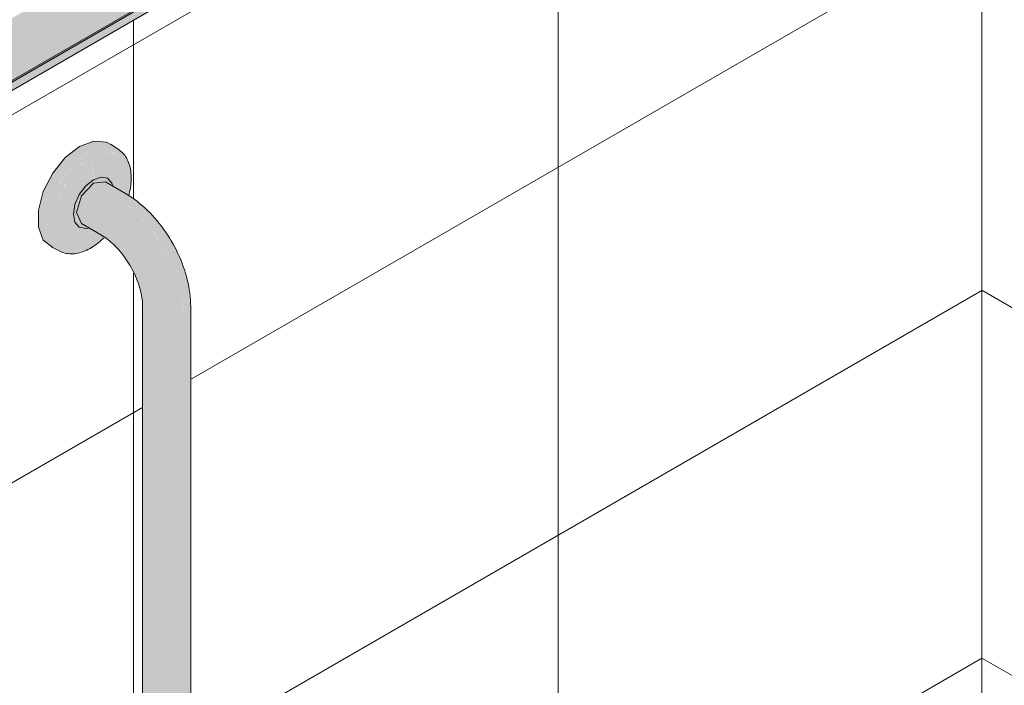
# Model space of a CAD drawing. Header units: metres. Extents: x -5.4 to 6.1, y -8 to 2.6.
# Tile 17 of 81: x 3.39 to 4.046, y -5.578 to -5.135. Entities that reach past the tile are written whole.
import ezdxf

# ---------------------------------------------------------------- set-up
doc = ezdxf.new("R2010")
doc.units = ezdxf.units.M
for name, color, linetype, lineweight in [('A-GLAZ', 7, 'Continuous', 5), ('A-WALL-PATT', 7, 'Continuous', 5), ('I-WALL', 7, 'Continuous', 5), ('P-SANR-FIXT', 7, 'Continuous', 5)]:
    doc.layers.add(name, color=color, linetype=linetype, lineweight=lineweight)

# ---------------------------------------------------------------- blocks, each defined once
blk = doc.blocks.new('JANELA MAXIM-AR_O_BANHEIRO0')
at = {"layer": 'A-GLAZ', "true_color": 0xfffffc}
h = blk.add_hatch(color=7, dxfattribs=at)
h.paths.add_polyline_path([(4.8213, -5.28905), (5.37637, -4.96859), (5.34032, -4.94786), (5.28559, -4.97946), (5.28559, -4.9917), (5.28347, -4.99293), (5.28135, -4.9917), (5.28135, -4.98191), (5.14417, -5.06111), (5.14417, -5.06977), (5.1495, -5.06666), (5.16712, -5.0511), (5.16783, -5.05134), (5.16904, -5.05235), (5.16892, -5.06452), (5.15912, -5.0746), (5.14719, -5.08387), (5.13332, -5.0922), (5.11773, -5.09945), (5.11239, -5.10109), (5.10652, -5.10194), (5.09874, -5.10167), (5.09805, -5.10157), (5.0701, -5.11771), (5.06586, -5.11526), (5.06586, -5.10632), (5.00275, -5.14276), (5.00275, -5.155), (5.00063, -5.15623), (4.9985, -5.155), (4.9985, -5.14521), (4.86133, -5.22441), (4.86133, -5.23665), (4.8592, -5.23788), (4.85708, -5.23665), (4.85708, -5.22686), (4.8213, -5.24751), (4.8213, -5.27401)])
h.paths.add_polyline_path([(5.10639, -5.08526), (5.11172, -5.08485), (5.11273, -5.08468), (5.12047, -5.08235), (5.1276, -5.07944), (5.13993, -5.07225), (5.13993, -5.06356), (5.10324, -5.08485), (5.10595, -5.0852)])
for points in [[(4.81642, -5.2985), (5.38211, -4.9719), (5.38211, -4.96635), (4.81642, -5.29295), (4.81642, -5.29728)], [(4.8213, -5.29013), (5.37723, -4.96917), (5.37637, -4.96859), (4.8213, -5.28905)]]:
    blk.add_hatch(color=7, dxfattribs=at).paths.add_polyline_path(points)
at = {"layer": 'A-GLAZ'}
for p, q in [((4.81642, -5.29295), (5.38211, -4.96635)), ((4.81642, -5.2985), (5.38211, -4.9719)), ((4.8213, -5.28905), (5.37637, -4.96859))]:
    blk.add_line(p, q, dxfattribs=at)
blk = doc.blocks.new('BARRA DE APOIO EM AÇO INOX 70cm - 2310_E_070_BR_Branco-2807629-ISO_BANHEIRO')
at = {"layer": 'P-SANR-FIXT', "true_color": 0xf4f4f4}
for points in [[(5.0503, -5.28847), (5.04592, -5.2844), (5.04316, -5.2783), (5.04222, -5.27059), (5.04341, -5.26093), (5.04613, -5.25206), (5.05054, -5.24303), (5.05602, -5.235), (5.06268, -5.22797), (5.06971, -5.22268), (5.06384, -5.21894), (5.05429, -5.22639), (5.04589, -5.23684), (5.03965, -5.24902), (5.03634, -5.26146), (5.03633, -5.27266), (5.03965, -5.28128), (5.04701, -5.28682), (5.04957, -5.2881)], [(5.04416, -5.27104), (5.04613, -5.2706), (5.04746, -5.26093), (5.0503, -5.25229), (5.0539, -5.24495), (5.06047, -5.23595), (5.06518, -5.23097), (5.07243, -5.22587), (5.07849, -5.22329), (5.08468, -5.22268), (5.09001, -5.22432), (5.09409, -5.22811), (5.09666, -5.23379), (5.09754, -5.24096), (5.09822, -5.23982), (5.09744, -5.23312), (5.09665, -5.23008), (5.09375, -5.22489), (5.0907, -5.22193), (5.08936, -5.22082), (5.08364, -5.21906), (5.07657, -5.21989), (5.06983, -5.22276), (5.06268, -5.22797), (5.05538, -5.23595), (5.04937, -5.24531), (5.04576, -5.25302), (5.04304, -5.26291), (5.04236, -5.27064), (5.04396, -5.27101)], [(5.06983, -5.22276), (5.07813, -5.2196), (5.08389, -5.21913), (5.08915, -5.22069), (5.0818, -5.21612), (5.07339, -5.21537), (5.06384, -5.21894), (5.06971, -5.22268)], [(5.05898, -5.28892), (5.06578, -5.28806), (5.07183, -5.28548), (5.07273, -5.2748), (5.06965, -5.27303), (5.06787, -5.27362), (5.06358, -5.27274), (5.06074, -5.26946), (5.05973, -5.26416), (5.06082, -5.25753), (5.06381, -5.25081), (5.0687, -5.24462), (5.07303, -5.24113), (5.07183, -5.22612), (5.06414, -5.23208), (5.05898, -5.23752), (5.05269, -5.24732), (5.04896, -5.25588), (5.04701, -5.26245), (5.04613, -5.27068), (5.04701, -5.27782), (5.04957, -5.28349), (5.05366, -5.28728)], [(5.06794, -5.27363), (5.06942, -5.27288), (5.06503, -5.27035), (5.06258, -5.26753), (5.06172, -5.26303), (5.06258, -5.25753), (5.0658, -5.25085), (5.0687, -5.24692), (5.0732, -5.24337), (5.07736, -5.24193), (5.08134, -5.24282), (5.08567, -5.24532), (5.08533, -5.24352), (5.08245, -5.2402), (5.07813, -5.23936), (5.07243, -5.24161), (5.06796, -5.24522), (5.06363, -5.25105), (5.06074, -5.25775), (5.05973, -5.26416), (5.06074, -5.26946), (5.0641, -5.27288), (5.06787, -5.27362)], [(5.07847, -5.27811), (5.07602, -5.27529), (5.07516, -5.27078), (5.07602, -5.26529), (5.07847, -5.25963), (5.08214, -5.25468), (5.08647, -5.25119), (5.07294, -5.2435), (5.06796, -5.24793), (5.06503, -5.25188), (5.06256, -5.2577), (5.06172, -5.26303), (5.06302, -5.26804), (5.06578, -5.27078), (5.07724, -5.2774)], [(5.08647, -5.25119), (5.0908, -5.24968), (5.09369, -5.24995), (5.08029, -5.24249), (5.07724, -5.24197), (5.0732, -5.24353), (5.08601, -5.25092)], [(5.12182, -5.33473), (5.12795, -5.33402), (5.13314, -5.33202), (5.13182, -5.31916), (5.12959, -5.30935), (5.12511, -5.29721), (5.11835, -5.28432), (5.11053, -5.27301), (5.10264, -5.26404), (5.09409, -5.25646), (5.08647, -5.25119), (5.08214, -5.25468), (5.07847, -5.25963), (5.07602, -5.26529), (5.07516, -5.27078), (5.07602, -5.27529), (5.07872, -5.2783), (5.08777, -5.28566), (5.0946, -5.29417), (5.09872, -5.30084), (5.10266, -5.30988), (5.10443, -5.31569), (5.10582, -5.32549), (5.10736, -5.32929), (5.11051, -5.33202), (5.1157, -5.33402), (5.11876, -5.33437)], [(5.13314, -5.33202), (5.13661, -5.32902), (5.13782, -5.32549), (5.13579, -5.30935), (5.13182, -5.29637), (5.12744, -5.28668), (5.12254, -5.27827), (5.11523, -5.2684), (5.10832, -5.26088), (5.09958, -5.25379), (5.09409, -5.25032), (5.0907, -5.24972), (5.08663, -5.2513), (5.09703, -5.25883), (5.10532, -5.26678), (5.11322, -5.2765), (5.1198, -5.28668), (5.12578, -5.29893), (5.12979, -5.31023), (5.13244, -5.32342), (5.13304, -5.3308)], [(5.12182, -5.82626), (5.12795, -5.82555), (5.13314, -5.82355), (5.13314, -5.33202), (5.12795, -5.33402), (5.12182, -5.33473), (5.1157, -5.33402), (5.11051, -5.33202), (5.10704, -5.32902), (5.10582, -5.32549), (5.10582, -5.81702), (5.10735, -5.82082), (5.11051, -5.82355), (5.1157, -5.82555), (5.11876, -5.82591)], [(5.13314, -5.82355), (5.13661, -5.82055), (5.13782, -5.81702), (5.13782, -5.32549), (5.13661, -5.32902), (5.13314, -5.33202), (5.13314, -5.82232)]]:
    blk.add_hatch(color=7, dxfattribs=at).paths.add_polyline_path(points)
h = blk.add_hatch(color=7, dxfattribs=at)
h.paths.add_polyline_path([(5.07183, -5.28548), (5.07962, -5.27943), (5.07986, -5.27918), (5.07724, -5.2774), (5.07277, -5.27482), (5.07213, -5.28208)])
h.paths.add_polyline_path([(5.09599, -5.25141), (5.09669, -5.24882), (5.09754, -5.24096), (5.09666, -5.23379), (5.09409, -5.22811), (5.09001, -5.22432), (5.08389, -5.22276), (5.07813, -5.22344), (5.07183, -5.22612), (5.0732, -5.24107), (5.07849, -5.23943), (5.08245, -5.2402), (5.08533, -5.24352), (5.08584, -5.24541), (5.09557, -5.25113)])
h = blk.add_hatch(color=7, dxfattribs=at)
h.paths.add_polyline_path([(5.06013, -5.29042), (5.06794, -5.28828), (5.07484, -5.28422), (5.08014, -5.27939), (5.07986, -5.27918), (5.07724, -5.28153), (5.07183, -5.28548), (5.0649, -5.28834), (5.05898, -5.28892), (5.05341, -5.28705), (5.04937, -5.28304), (5.0469, -5.27692), (5.04613, -5.27064), (5.04416, -5.27104), (5.04226, -5.27091), (5.04316, -5.2783), (5.04613, -5.2846), (5.0509, -5.28871), (5.05468, -5.28991), (5.05602, -5.29024), (5.05898, -5.29036)])
h.paths.add_polyline_path([(5.09639, -5.25167), (5.09758, -5.24705), (5.09805, -5.24043), (5.09754, -5.24096), (5.09629, -5.25039), (5.0962, -5.25154)])
at = {"layer": 'P-SANR-FIXT'}
for p, q in [((5.09007, -5.22126), (5.08431, -5.21743)), ((5.08103, -5.24264), (5.07303, -5.24343)), ((5.09447, -5.25039), (5.08103, -5.24264)), ((5.06503, -5.27035), (5.07847, -5.27811)), ((5.04484, -5.28579), (5.05104, -5.28886)), ((5.10582, -5.32549), (5.10582, -5.81702)), ((5.13782, -5.81702), (5.13782, -5.32549))]:
    blk.add_line(p, q, dxfattribs=at)
for points in [[(5.06384, -5.21894, 0), (5.05429, -5.22639, 0), (5.04589, -5.23684, 0), (5.03965, -5.24902, 0), (5.03634, -5.26146, 0), (5.03633, -5.27266, 0), (5.03965, -5.28128, 0), (5.04588, -5.28626, 0)], [(5.08509, -5.21799, 0), (5.0818, -5.21612, 0), (5.07339, -5.21537, 0), (5.06384, -5.21894, 0)], [(5.09007, -5.22126, 0), (5.09092, -5.22187, 0), (5.09172, -5.22254, 0), (5.09248, -5.22326, 0), (5.0932, -5.22403, 0), (5.09387, -5.22485, 0), (5.09449, -5.22572, 0), (5.09506, -5.22664, 0), (5.09559, -5.22759, 0), (5.09606, -5.22859, 0), (5.09649, -5.22962, 0), (5.09687, -5.23068, 0), (5.0972, -5.23178, 0), (5.09748, -5.23291, 0), (5.09772, -5.23407, 0), (5.09791, -5.23526, 0), (5.09806, -5.23647, 0), (5.09815, -5.2377, 0), (5.09821, -5.23896, 0), (5.09822, -5.23986, 0)], [(5.06962, -5.27332, 0), (5.06794, -5.27363, 0), (5.06362, -5.27279, 0), (5.06074, -5.26946, 0), (5.05973, -5.26416, 0), (5.06074, -5.2577, 0), (5.06363, -5.25105, 0), (5.06796, -5.24522, 0), (5.07303, -5.24113, 0)], [(5.07303, -5.24113, 0), (5.07813, -5.23936, 0), (5.08245, -5.2402, 0), (5.08533, -5.24352, 0), (5.0859, -5.24513, 0)], [(5.09653, -5.25177, 0), (5.09685, -5.25056, 0), (5.09716, -5.24918, 0), (5.09744, -5.24781, 0), (5.09768, -5.24645, 0), (5.09787, -5.2451, 0), (5.09803, -5.24376, 0), (5.09813, -5.24243, 0), (5.0982, -5.24112, 0), (5.09822, -5.23986, 0)], [(5.06503, -5.27035, 0), (5.06172, -5.26303, 0), (5.06503, -5.25188, 0), (5.07303, -5.24343, 0)], [(5.13782, -5.32549, 0), (5.13779, -5.3233, 0), (5.13768, -5.3211, 0), (5.13749, -5.31889, 0), (5.13724, -5.31667, 0), (5.13692, -5.31445, 0), (5.13653, -5.31223, 0), (5.13608, -5.31001, 0), (5.13557, -5.30779, 0), (5.13499, -5.30557, 0), (5.13435, -5.30335, 0), (5.13365, -5.30114, 0), (5.13289, -5.29894, 0), (5.13208, -5.29675, 0), (5.13121, -5.29457, 0), (5.13029, -5.29241, 0), (5.12931, -5.29026, 0), (5.12828, -5.28814, 0), (5.1272, -5.28603, 0), (5.12607, -5.28395, 0), (5.12489, -5.2819, 0), (5.12366, -5.27987, 0), (5.12239, -5.27787, 0), (5.12108, -5.27591, 0), (5.11972, -5.27398, 0), (5.11832, -5.27208, 0), (5.11688, -5.27023, 0), (5.1154, -5.26842, 0), (5.11388, -5.26665, 0), (5.11233, -5.26493, 0), (5.11074, -5.26326, 0), (5.10912, -5.26163, 0), (5.10746, -5.26006, 0), (5.10577, -5.25854, 0), (5.10404, -5.25708, 0), (5.10229, -5.25568, 0), (5.10051, -5.25433, 0), (5.09869, -5.25305, 0), (5.09685, -5.25184, 0), (5.09498, -5.25069, 0), (5.09447, -5.25039, 0)], [(5.05104, -5.28886, 0), (5.05199, -5.28929, 0), (5.05297, -5.28966, 0), (5.05397, -5.28996, 0), (5.055, -5.29019, 0), (5.05605, -5.29036, 0), (5.05711, -5.29046, 0), (5.05819, -5.2905, 0), (5.05928, -5.29048, 0), (5.06038, -5.29039, 0), (5.06149, -5.29025, 0), (5.0626, -5.29004, 0), (5.06372, -5.28978, 0), (5.06484, -5.28946, 0), (5.06596, -5.28909, 0), (5.06708, -5.28866, 0), (5.0682, -5.28818, 0), (5.06932, -5.28765, 0), (5.07043, -5.28707, 0), (5.07155, -5.28643, 0), (5.07265, -5.28576, 0), (5.07375, -5.28503, 0), (5.07484, -5.28426, 0), (5.07592, -5.28345, 0), (5.07699, -5.28259, 0), (5.07805, -5.28169, 0), (5.07909, -5.28075, 0), (5.08012, -5.27977, 0)], [(5.10582, -5.32549, 0), (5.10581, -5.32438, 0), (5.10575, -5.32323, 0), (5.10565, -5.32202, 0), (5.1055, -5.32078, 0), (5.10532, -5.31949, 0), (5.10509, -5.31817, 0), (5.10481, -5.31682, 0), (5.10449, -5.31544, 0), (5.10413, -5.31403, 0), (5.10372, -5.31261, 0), (5.10326, -5.31117, 0), (5.10276, -5.30972, 0), (5.10222, -5.30826, 0), (5.10164, -5.3068, 0), (5.10101, -5.30533, 0), (5.10035, -5.30387, 0), (5.09964, -5.30242, 0), (5.0989, -5.30097, 0), (5.09812, -5.29954, 0), (5.09731, -5.29813, 0), (5.09647, -5.29673, 0), (5.0956, -5.29536, 0), (5.0947, -5.29402, 0), (5.09377, -5.2927, 0), (5.09282, -5.29142, 0), (5.09185, -5.29017, 0), (5.09086, -5.28896, 0), (5.08986, -5.28779, 0), (5.08885, -5.28667, 0), (5.08782, -5.28559, 0), (5.08679, -5.28456, 0), (5.08575, -5.28358, 0), (5.08472, -5.28265, 0), (5.08369, -5.28177, 0), (5.08267, -5.28095, 0), (5.08165, -5.28019, 0), (5.08066, -5.27949, 0), (5.07968, -5.27884, 0), (5.07872, -5.27826, 0), (5.07847, -5.27811, 0)]]:
    blk.add_polyline3d(points, dxfattribs=at)

msp = doc.modelspace()

# ---------------------------------------------------------------- hatches: boundary and pattern name
at = {"layer": 'A-WALL-PATT', "true_color": 0x808080}
h = msp.add_hatch(dxfattribs=at)
h.set_pattern_fill('FP_20', color=8, style=0, pattern_type=2)
h.set_pattern_definition([(30, (2.61687, -7.111), (-3e-06, 0.244945), []), (90, (2.61687, -7.111), (-0.28284, -0.1633), [])])
h.paths.add_polyline_path([(2.91644, -6.69307), (3.74729, -6.21337), (3.74372, -6.2126), (3.72901, -6.20618), (3.52459, -6.08779), (3.51687, -6.08156), (3.51298, -6.07598), (3.51149, -6.07202), (3.51053, -6.06519), (3.51076, -6.05279), (3.51149, -6.04851), (3.51559, -6.04021), (3.51792, -6.03662), (3.52004, -6.03492), (3.52028, -5.95456), (3.5209, -5.95249), (3.52191, -5.95039), (3.52323, -5.94846), (3.52476, -5.94684), (3.52914, -5.94406), (3.56483, -5.92371), (3.56685, -5.92371), (3.56844, -5.92441), (3.57367, -5.92722), (3.57442, -5.92703), (3.57682, -5.92858), (3.57872, -5.93094), (3.57982, -5.93377), (3.57997, -5.93512), (3.58031, -5.94547), (3.58126, -5.94711), (3.58254, -5.94825), (3.59307, -5.95433), (3.59606, -5.95646), (3.59887, -5.95931), (3.60186, -5.96362), (3.61097, -5.98081), (3.78485, -5.88042), (3.78507, -5.80174), (3.7857, -5.7996), (3.78672, -5.7975), (3.78803, -5.79557), (3.79099, -5.79292), (3.79348, -5.79144), (3.82963, -5.77082), (3.83166, -5.77082), (3.83324, -5.77152), (3.83858, -5.77427), (3.83934, -5.77388), (3.84191, -5.77553), (3.84381, -5.77789), (3.84491, -5.78072), (3.84506, -5.78207), (3.8454, -5.79242), (3.84635, -5.79406), (3.84763, -5.7952), (3.85816, -5.80128), (3.86115, -5.80341), (3.86396, -5.80626), (3.86682, -5.81034), (3.87623, -5.82767), (3.95341, -5.78343), (3.96576, -5.77872), (3.96948, -5.77785), (3.97959, -5.77633), (3.99119, -5.7766), (4.00048, -5.77794), (4.00755, -5.77989), (4.01893, -5.7847), (4.03075, -5.79152), (4.03075, -4.58003), (3.74798, -4.74329), (3.74798, -4.9719), (3.18229, -5.2985), (3.18229, -5.06988), (2.91644, -5.22337), (2.91644, -6.66041)])
h.paths.add_polyline_path([(3.426, -5.8636), (3.42042, -5.86305), (3.41677, -5.86189), (3.41276, -5.85994), (3.41055, -5.85848), (3.40552, -5.85446), (3.4022, -5.84584), (3.40235, -5.83411), (3.40552, -5.8222), (3.412, -5.80972), (3.42016, -5.79957), (3.42971, -5.79212), (3.43926, -5.78855), (3.44767, -5.7893), (3.45689, -5.79538), (3.45962, -5.79807), (3.46253, -5.80332), (3.46346, -5.80697), (3.46399, -5.81414), (3.46293, -5.82222), (3.46253, -5.82444), (3.46698, -5.82591), (3.46947, -5.82585), (3.47093, -5.82237), (3.47169, -5.81702), (3.47153, -5.32432), (3.46955, -5.31279), (3.46614, -5.3041), (3.46236, -5.29696), (3.45682, -5.28941), (3.4521, -5.28406), (3.44613, -5.27948), (3.44071, -5.28422), (3.43561, -5.28728), (3.4337, -5.28834), (3.42485, -5.29036), (3.42042, -5.28987), (3.41677, -5.28871), (3.41276, -5.28676), (3.41055, -5.2853), (3.40552, -5.28128), (3.4022, -5.27266), (3.40235, -5.26093), (3.40552, -5.24902), (3.41248, -5.23595), (3.42016, -5.22639), (3.42971, -5.21894), (3.43926, -5.21537), (3.44767, -5.21612), (3.45689, -5.2222), (3.45962, -5.22489), (3.46253, -5.23014), (3.46368, -5.23595), (3.46399, -5.24096), (3.46293, -5.24904), (3.46253, -5.25185), (3.46921, -5.25664), (3.47599, -5.26285), (3.48357, -5.27144), (3.48996, -5.28067), (3.49512, -5.29047), (3.49842, -5.29803), (3.50231, -5.31254), (3.50369, -5.32726), (3.5034, -5.82055), (3.50237, -5.82926), (3.49811, -5.84028), (3.49545, -5.8443), (3.49078, -5.84946), (3.48451, -5.85412), (3.47889, -5.85656), (3.4684, -5.85825), (3.45652, -5.85654), (3.44658, -5.85226), (3.44071, -5.8574), (3.43561, -5.86046), (3.4337, -5.86152), (3.42751, -5.86319)])
h = msp.add_hatch(dxfattribs=at)
h.set_pattern_fill('FP_22', color=8, style=0, pattern_type=2)
h.set_pattern_definition([(330, (3.97387, -6.017), (3e-06, 0.244945), []), (90, (3.97387, -6.017), (-0.28284, 0.1633), [])])
h.paths.add_polyline_path([(5.95296, -7.15951), (5.95296, -6.52264), (5.88337, -6.56281), (5.88337, -6.72741), (5.87663, -6.72586), (5.85896, -6.71565), (5.85896, -6.64128), (5.80321, -6.6091), (5.63476, -6.70635), (5.43845, -6.59323), (5.42648, -6.58703), (5.40808, -6.57548), (5.08604, -6.38955), (4.91018, -6.49109), (4.89554, -6.54901), (5.93698, -7.15028)])
h.paths.add_polyline_path([(5.85896, -6.61819), (5.85896, -6.57691), (5.82321, -6.59755), (5.8529, -6.61469)])
h.paths.add_polyline_path([(4.9212, -6.44777), (5.08814, -6.35139), (5.08814, -6.24953), (5.06505, -6.26286), (5.06256, -6.28706), (5.06193, -6.28937), (5.06009, -6.29307), (5.057, -6.29713), (5.0533, -6.30025), (5.04765, -6.30374), (4.99361, -6.33459), (4.98652, -6.33673), (4.98208, -6.33757), (4.97766, -6.33788), (4.97169, -6.33781), (4.96569, -6.33702), (4.96311, -6.33625), (4.95611, -6.33435), (4.95538, -6.33522), (4.95538, -6.34678), (4.94538, -6.35272), (4.92232, -6.44336)])
h.paths.add_polyline_path([(4.26861, -5.03346), (4.26959, -5.03346), (4.26911, -5.03343)])
h.paths.add_polyline_path([(5.95296, -6.42466), (5.95296, -5.68981), (4.37321, -4.77775), (4.37321, -5.31973), (4.3794, -5.3207), (4.38922, -5.32637), (4.39845, -5.33558), (4.40597, -5.34722), (4.41088, -5.35988), (4.41259, -5.37203), (4.41088, -5.38221), (4.40597, -5.3892), (4.38592, -5.39863), (4.38159, -5.39966), (4.37409, -5.39883), (4.37321, -5.39883), (4.37296, -5.48638), (4.3724, -5.49195), (4.36735, -5.50351), (4.36213, -5.50918), (4.35567, -5.51268), (4.34767, -5.51374), (4.34148, -5.51376), (4.33239, -5.51101), (4.3215, -5.5044), (4.31284, -5.4964), (4.30485, -5.48703), (4.29848, -5.47625), (4.2939, -5.46574), (4.29056, -5.45576), (4.28876, -5.4418), (4.28876, -5.10084), (4.28689, -5.08969), (4.28517, -5.08918), (4.28246, -5.08632), (4.28077, -5.07928), (4.27722, -5.08133), (4.27531, -5.08023), (4.27509, -5.05581), (4.27406, -5.05097), (4.26779, -5.04669), (4.26719, -5.045), (4.26717, -5.04401), (4.26543, -5.04301), (4.26477, -5.04183), (4.26495, -5.03841), (4.2666, -5.0355), (4.26911, -5.03336), (4.2715, -5.03301), (4.2709, -5.03108), (4.25911, -4.96112), (4.25077, -4.95953), (4.24372, -4.95691), (4.23479, -4.95077), (4.23099, -4.94666), (4.22778, -4.94231), (4.22513, -4.93677), (4.22284, -4.93019), (4.24523, -4.89778), (4.2469, -4.89779), (4.25057, -4.89929), (4.25588, -4.90215), (4.26922, -4.91067), (4.28182, -4.9201), (4.28628, -4.92401), (4.28888, -4.92685), (4.28937, -4.92833), (4.2813, -4.94002), (4.29908, -5.04445), (4.3027, -5.04236), (4.32449, -5.05494), (4.32449, -5.07699), (4.30035, -5.09093), (4.30252, -5.10185), (4.30276, -5.10394), (4.30306, -5.44373), (4.30368, -5.45153), (4.30637, -5.46059), (4.31213, -5.47252), (4.31687, -5.47991), (4.32346, -5.48793), (4.33239, -5.49497), (4.34071, -5.49946), (4.34789, -5.5004), (4.35254, -5.49896), (4.35624, -5.49553), (4.35813, -5.49202), (4.35921, -5.48225), (4.35904, -5.3976), (4.35826, -5.40008), (4.35632, -5.40216), (4.35493, -5.40278), (4.35393, -5.40299), (4.35167, -5.40226), (4.33845, -5.3948), (4.33804, -5.412), (4.33737, -5.41292), (4.33429, -5.41442), (4.33215, -5.41442), (4.3292, -5.41345), (4.32768, -5.41164), (4.32733, -5.39702), (4.32563, -5.39584), (4.32203, -5.39108), (4.32085, -5.38875), (4.31996, -5.3841), (4.30737, -5.37653), (4.30674, -5.37367), (4.30855, -5.36948), (4.31071, -5.36795), (4.31147, -5.3676), (4.31301, -5.36766), (4.32752, -5.3757), (4.32793, -5.35871), (4.32877, -5.35756), (4.33051, -5.35654), (4.33274, -5.35621), (4.33655, -5.35695), (4.33817, -5.35875), (4.33846, -5.36389), (4.34185, -5.3612), (4.34241, -5.36081), (4.34125, -5.35292), (4.3411, -5.3489), (4.34203, -5.34248), (4.34319, -5.33956), (4.34647, -5.33407), (4.34785, -5.33279), (4.3524, -5.32935), (4.35921, -5.32459), (4.35921, -4.76966), (4.03075, -4.58003), (4.03075, -5.79152), (4.22449, -5.90368), (4.23245, -5.91007), (4.23889, -5.92195), (4.23985, -5.92958), (4.23985, -5.93983), (4.23878, -5.94575), (4.23653, -5.95088), (4.23351, -5.955), (4.22314, -5.96313), (4.05196, -6.06196), (4.52777, -6.33639), (4.53291, -6.3325), (4.54314, -6.32544), (4.55591, -6.31786), (4.57207, -6.30963), (4.58147, -6.30551), (4.59655, -6.29965), (4.61237, -6.29442), (4.69277, -6.27183), (4.73485, -6.26029), (4.72437, -6.25423), (4.72437, -6.2379), (4.75972, -6.21749), (4.76945, -6.22275), (4.76692, -6.21727), (4.76584, -6.21019), (4.7627, -6.18286), (4.75918, -6.15217), (4.754, -6.09547), (4.74833, -6.01004), (4.7471, -5.9848), (4.74546, -5.94706), (4.74417, -5.94281), (4.74379, -5.94016), (4.74406, -5.93573), (4.7462, -5.92826), (4.74904, -5.923), (4.75228, -5.91882), (4.75936, -5.91323), (4.76432, -5.91028), (4.77936, -5.90148), (4.80109, -5.88939), (4.82366, -5.87702), (4.82586, -5.87656), (4.83339, -5.87549), (4.83604, -5.87576), (4.84096, -5.87624), (4.64523, -5.76286), (4.63855, -5.75782), (4.63092, -5.74819), (4.62939, -5.74536), (4.62699, -5.73831), (4.62593, -5.7306), (4.62707, -5.72288), (4.63048, -5.71397), (4.6379, -5.70454), (4.64658, -5.69807), (4.64499, -5.68914), (4.64491, -5.68718), (4.64506, -5.68206), (4.64721, -5.67433), (4.64986, -5.67048), (4.653, -5.66755), (4.65632, -5.66527), (4.65913, -5.66379), (4.6652, -5.66141), (4.67432, -5.66284), (4.68402, -5.66844), (4.69314, -5.67754), (4.70078, -5.68959), (4.70552, -5.70229), (4.70696, -5.71435), (4.7051, -5.72403), (4.69988, -5.73085), (4.69083, -5.73538), (4.68698, -5.73645), (4.68104, -5.73636), (4.67556, -5.73453), (4.67111, -5.73236), (4.66451, -5.72734), (4.66282, -5.72569), (4.65928, -5.72876), (4.65813, -5.7313), (4.66017, -5.73401), (4.66591, -5.73823), (5.09219, -5.98399), (5.10218, -5.98768), (5.10953, -5.98893), (5.11959, -5.98938), (5.12869, -5.9884), (5.13682, -5.98657), (5.14282, -5.98399), (5.14137, -5.97573), (5.1413, -5.97377), (5.14145, -5.96865), (5.1436, -5.96092), (5.14625, -5.95707), (5.14939, -5.95414), (5.15317, -5.95156), (5.15552, -5.95038), (5.16159, -5.948), (5.17071, -5.94943), (5.18041, -5.95503), (5.18982, -5.96459), (5.19717, -5.97618), (5.20191, -5.98888), (5.20335, -6.00094), (5.2018, -6.01018), (5.19627, -6.01744), (5.18707, -6.02202), (5.18337, -6.02304), (5.17721, -6.02289), (5.17194, -6.02112), (5.16749, -6.01895), (5.16085, -6.01389), (5.15886, -6.01194), (5.15143, -6.01535), (5.14283, -6.01813), (5.13045, -6.02057), (5.1199, -6.02143), (5.10927, -6.02104), (5.0999, -6.01989), (5.08742, -6.01677), (5.07383, -6.01107), (5.0771, -6.0153), (5.07889, -6.01804), (5.08031, -6.0218), (5.0818, -6.02991), (5.0795, -6.03872), (5.07416, -6.14192), (5.06894, -6.22367), (5.19122, -6.15307), (5.19034, -6.15094), (5.18999, -6.14601), (5.19034, -6.14254), (5.19232, -6.13635), (5.19474, -6.13158), (5.19702, -6.12819), (5.19979, -6.12495), (5.21268, -6.11751), (5.21255, -6.10905), (5.21167, -6.10813), (5.21036, -6.1062), (5.20934, -6.10409), (5.20871, -6.10195), (5.20849, -6.09993), (5.20871, -6.09815), (5.20934, -6.09675), (5.21167, -6.09505), (5.21268, -6.09447), (5.21268, -6.08177), (5.21515, -6.08034), (5.27864, -6.11699), (5.27864, -6.24373), (5.37425, -6.18853), (5.37425, -6.10688), (5.38839, -6.09871), (5.66705, -6.25959), (5.66705, -6.15021), (5.66837, -6.13757), (5.67314, -6.12454), (5.6759, -6.12023), (5.6809, -6.11432), (5.68828, -6.10913), (5.69518, -6.10643), (5.7042, -6.10497), (5.70869, -6.10512), (5.72141, -6.10752), (5.72328, -6.10837), (5.72909, -6.10358), (5.73218, -6.10136), (5.74157, -6.09776), (5.75124, -6.09804), (5.76075, -6.10196), (5.76523, -6.10611), (5.76805, -6.11234), (5.76901, -6.1202), (5.76805, -6.12918), (5.76523, -6.13866), (5.76075, -6.14798), (5.75492, -6.15653), (5.74812, -6.1637), (5.74082, -6.16902), (5.73353, -6.17213), (5.72673, -6.1728), (5.72089, -6.171), (5.71544, -6.16684), (5.71222, -6.16379), (5.70887, -6.15913), (5.70677, -6.15214), (5.70651, -6.14853), (5.70662, -6.14105), (5.70732, -6.1369), (5.70229, -6.1384), (5.70125, -6.13982), (5.70008, -6.14277), (5.69905, -6.15275), (5.69905, -6.27807), (5.93933, -6.41679)])
h.paths.add_polyline_path([(5.11974, -6.33314), (5.21196, -6.2799), (5.21114, -6.27881), (5.21036, -6.27766), (5.2092, -6.27506), (5.20852, -6.27163), (5.20866, -6.27), (5.2091, -6.26875), (5.20934, -6.26821), (5.21167, -6.26651), (5.21268, -6.26593), (5.21268, -6.17763), (5.11974, -6.23129), (5.11974, -6.3083)])
h.paths.add_polyline_path([(5.45857, -6.09663), (5.45365, -6.09498), (5.44834, -6.09237), (5.44332, -6.08861), (5.44034, -6.08609), (5.4377, -6.08713), (5.4252, -6.0895), (5.41992, -6.0894), (5.41118, -6.08774), (5.40362, -6.08431), (5.39745, -6.07938), (5.39134, -6.07169), (5.3893, -6.06753), (5.38533, -6.05619), (5.38421, -6.04423), (5.38421, -5.80968), (5.38563, -5.79494), (5.38885, -5.78264), (5.3929, -5.77212), (5.39893, -5.76038), (5.40729, -5.74826), (5.41521, -5.73906), (5.42243, -5.73222), (5.42497, -5.73029), (5.4235, -5.72252), (5.42393, -5.71358), (5.42622, -5.70603), (5.42996, -5.7012), (5.43622, -5.69605), (5.43954, -5.69382), (5.44496, -5.69214), (5.45179, -5.69282), (5.45911, -5.69593), (5.46733, -5.70223), (5.47325, -5.70847), (5.47911, -5.71705), (5.4836, -5.72641), (5.48643, -5.73591), (5.48739, -5.74492), (5.48643, -5.75282), (5.4836, -5.75906), (5.47911, -5.76323), (5.46784, -5.76789), (5.45789, -5.76764), (5.44843, -5.76371), (5.44201, -5.75873), (5.4414, -5.75819), (5.43971, -5.75982), (5.43234, -5.76781), (5.42675, -5.77606), (5.42224, -5.78484), (5.41915, -5.79283), (5.41733, -5.80061), (5.41621, -5.81207), (5.41648, -6.04582), (5.41805, -6.05394), (5.42144, -6.05728), (5.42397, -6.05742), (5.42489, -6.05709), (5.42399, -6.0521), (5.42442, -6.04323), (5.42668, -6.03581), (5.43027, -6.03115), (5.43656, -6.02597), (5.43979, -6.02375), (5.44521, -6.02207), (5.45191, -6.02274), (5.45911, -6.0258), (5.46708, -6.03187), (5.473, -6.03812), (5.47876, -6.04654), (5.48317, -6.05574), (5.48595, -6.06508), (5.48689, -6.07393), (5.48595, -6.08169), (5.48317, -6.08782), (5.47876, -6.09192), (5.46753, -6.09655), (5.46027, -6.09661)])
h.paths.add_polyline_path([(4.57111, -5.83912), (4.56141, -5.83759), (4.55719, -5.83631), (4.54809, -5.83114), (4.54215, -5.82587), (4.53536, -5.81631), (4.53263, -5.81208), (4.52411, -5.81436), (4.52261, -5.81462), (4.51295, -5.81451), (4.49988, -5.8112), (4.48663, -5.80476), (4.0842, -5.57201), (4.07595, -5.56613), (4.06612, -5.55435), (4.06435, -5.55108), (4.06072, -5.54129), (4.06065, -5.5411), (4.05985, -5.53266), (4.0609, -5.52472), (4.06501, -5.51398), (4.07137, -5.50535), (4.07951, -5.49785), (4.08947, -5.49125), (4.0929, -5.48888), (4.09194, -5.48153), (4.0929, -5.47496), (4.09394, -5.47186), (4.09704, -5.4676), (4.10091, -5.46438), (4.10595, -5.46148), (4.11085, -5.45996), (4.11657, -5.46053), (4.12269, -5.46314), (4.12882, -5.4676), (4.13453, -5.47363), (4.13943, -5.48081), (4.14319, -5.48864), (4.14566, -5.49752), (4.14636, -5.50414), (4.14556, -5.51075), (4.143, -5.51615), (4.13935, -5.51951), (4.13331, -5.523), (4.12841, -5.52451), (4.1229, -5.52433), (4.11729, -5.52257), (4.11085, -5.51865), (4.10887, -5.517), (4.10152, -5.52153), (4.09598, -5.52573), (4.09369, -5.5289), (4.09187, -5.53357), (4.09249, -5.53575), (4.09574, -5.5404), (4.1045, -5.54718), (4.50556, -5.77874), (4.51597, -5.78238), (4.51957, -5.78247), (4.52263, -5.78118), (4.52611, -5.77529), (4.52752, -5.76606), (4.52785, -5.2978), (4.52907, -5.28544), (4.53297, -5.27051), (4.53934, -5.25493), (4.54629, -5.24297), (4.55102, -5.23595), (4.56061, -5.22442), (4.57007, -5.21543), (4.58444, -5.20548), (4.58794, -5.20322), (4.58737, -5.20006), (4.58717, -5.19249), (4.58935, -5.18542), (4.59218, -5.18177), (4.59595, -5.17865), (4.60164, -5.17554), (4.60632, -5.17427), (4.61217, -5.17504), (4.61774, -5.1774), (4.62386, -5.18187), (4.62957, -5.1879), (4.63447, -5.19507), (4.63823, -5.2029), (4.6406, -5.21086), (4.6414, -5.2184), (4.6406, -5.22501), (4.63823, -5.23024), (4.63439, -5.23377), (4.62719, -5.23765), (4.62345, -5.23878), (4.61673, -5.23845), (4.61433, -5.23772), (4.60925, -5.23526), (4.60389, -5.2312), (4.59624, -5.23595), (4.58853, -5.24176), (4.57834, -5.25255), (4.57156, -5.26253), (4.56575, -5.27424), (4.56145, -5.28681), (4.56002, -5.29587), (4.55952, -5.30376), (4.55923, -5.76928), (4.55787, -5.78061), (4.55599, -5.78713), (4.55419, -5.79171), (4.54896, -5.80006), (4.54766, -5.80173), (4.54379, -5.8056), (4.54896, -5.81409), (4.55161, -5.81773), (4.55696, -5.82243), (4.5641, -5.82589), (4.56626, -5.82629), (4.57136, -5.82678), (4.57883, -5.8238), (4.60464, -5.80859), (4.60358, -5.80563), (4.60176, -5.79919), (4.60104, -5.79539), (4.60127, -5.78725), (4.6031, -5.78155), (4.60593, -5.77739), (4.60924, -5.77461), (4.61492, -5.77133), (4.61986, -5.76981), (4.62567, -5.7704), (4.63203, -5.77318), (4.63797, -5.77751), (4.6448, -5.78516), (4.64872, -5.79093), (4.65245, -5.79871), (4.65484, -5.80673), (4.65565, -5.81433), (4.65484, -5.82099), (4.65245, -5.82626), (4.64863, -5.82979), (4.64254, -5.83331), (4.63661, -5.83487), (4.63203, -5.83478), (4.62789, -5.83353), (4.6229, -5.831), (4.61734, -5.82664), (4.6138, -5.82315), (4.61118, -5.81979), (4.58224, -5.83615), (4.57657, -5.83828), (4.57301, -5.83883)])
h.paths.add_polyline_path([(4.12311, -5.51175), (4.12346, -5.51143), (4.12317, -5.51166)])
h.paths.add_polyline_path([(4.09311, -5.48915), (4.09312, -5.48914), (4.09296, -5.48769)])
h.paths.add_polyline_path([(4.33485, -5.39623), (4.33499, -5.39575), (4.33486, -5.3962)])
h.paths.add_polyline_path([(4.35921, -5.39608), (4.359, -5.38939), (4.35554, -5.39082), (4.35404, -5.39131), (4.3586, -5.39437), (4.35885, -5.39507)])
h.paths.add_polyline_path([(4.33246, -5.38957), (4.33145, -5.38776), (4.33203, -5.38914), (4.33245, -5.38956)])
h.paths.add_polyline_path([(4.33255, -5.39222), (4.33231, -5.39256), (4.33239, -5.39267)])
h.paths.add_polyline_path([(4.33273, -5.39212), (4.33255, -5.39222), (4.3327, -5.39222)])
h.paths.add_polyline_path([(4.3316, -5.3952), (4.33239, -5.39449), (4.33308, -5.39192), (4.33255, -5.39043), (4.33255, -5.39347), (4.3321, -5.3946), (4.33177, -5.3946), (4.33171, -5.39479)])
h.paths.add_polyline_path([(4.32696, -5.39294), (4.32612, -5.3894), (4.32648, -5.38925), (4.32615, -5.38914), (4.326, -5.38888), (4.32581, -5.38914), (4.32562, -5.3894), (4.32593, -5.38966), (4.32612, -5.38964), (4.32689, -5.39269)])
h.paths.add_polyline_path([(4.32985, -5.38467), (4.32793, -5.38266), (4.3257, -5.38151), (4.32445, -5.38118), (4.32445, -5.38156), (4.32561, -5.38159), (4.32878, -5.38356), (4.32971, -5.38452)])
h.paths.add_polyline_path([(4.32662, -5.38236), (4.32659, -5.38218), (4.3261, -5.38222)])
h.paths.add_polyline_path([(4.61762, -5.22603), (4.62056, -5.22332), (4.6184, -5.22534), (4.61775, -5.22592)])
h.paths.add_polyline_path([(4.5995, -5.19374), (4.60154, -5.19354), (4.60121, -5.19335), (4.5995, -5.19374)])
h.paths.add_polyline_path([(4.29653, -5.03121), (4.29653, -5.03121), (4.29653, -5.03121)])
h.paths.add_polyline_path([(4.29653, -5.03121), (4.29653, -5.03121), (4.29653, -5.02803)])

# ---------------------------------------------------------------- linework, layer by layer
at = {"layer": 'I-WALL'}
for p, q in [((4.03075, -3.98868), (4.03075, -5.79155)), ((3.74798, -4.9719), (3.18229, -5.2985))]:
    msp.add_line(p, q, dxfattribs=at)

# ---------------------------------------------------------------- block references
at = {"layer": 'A-GLAZ'}
msp.add_blockref('JANELA MAXIM-AR_O_BANHEIRO0', (-1.63413, 0), dxfattribs=at)
at = {"layer": 'P-SANR-FIXT'}
msp.add_blockref('BARRA DE APOIO EM AÇO INOX 70cm - 2310_E_070_BR_Branco-2807629-ISO_BANHEIRO', (-1.63413, 0), dxfattribs=at)

doc.saveas('drawing.dxf')
